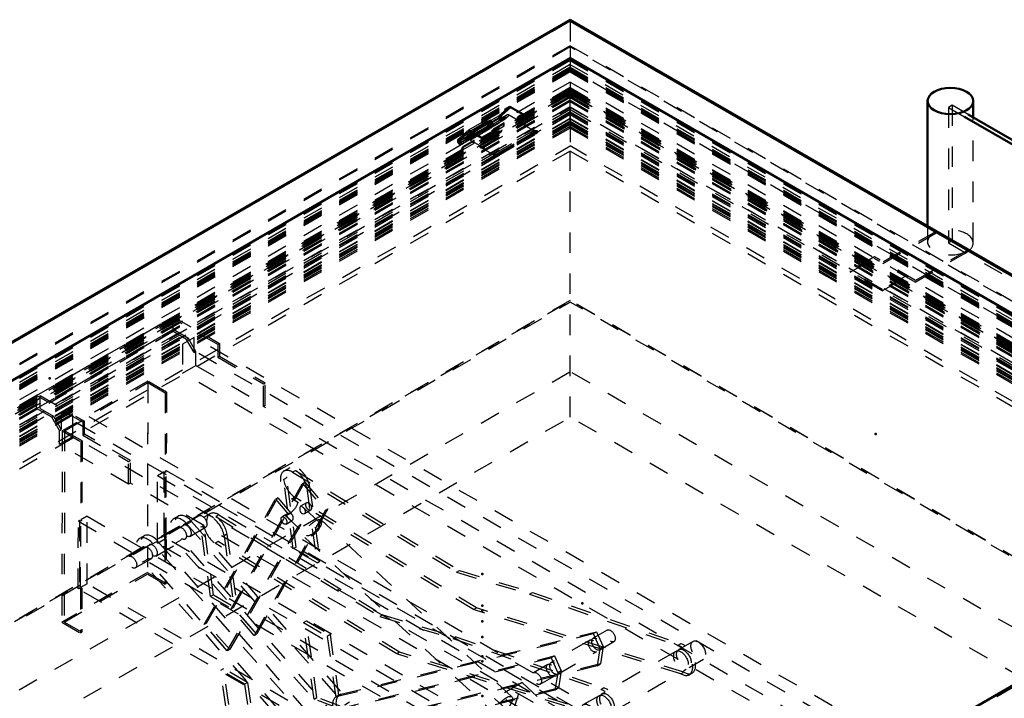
# Model space of a CAD drawing. Header units: millimetres. Extents: x 0 to 428, y 0 to 298.
# Tile 32 of 34: x 322 to 370, y 162 to 195. Entities that reach past the tile are written whole.
import ezdxf

# ---------------------------------------------------------------- set-up
doc = ezdxf.new("R2010")
doc.units = ezdxf.units.MM
doc.linetypes.add('Dashed', pattern=[2, 1, -1])
for name, color, linetype, lineweight in [('am_0', 7, 'Continuous', 50), ('am_12', 3, 'Continuous', 25), ('am_3', 6, 'Dashed', 25), ('am_6', 2, 'Continuous', 35), ('am_9', 7, 'Continuous', 50)]:
    doc.layers.add(name, color=color, linetype=linetype, lineweight=lineweight)

# ---------------------------------------------------------------- blocks, each defined once
blk = doc.blocks.new('93_FGS30015018025C110U_0_in_150180C2125Y1N4N_300Cl0__1203')
at = {"layer": 'am_3'}
for p, q in [((328.316, 177.585), (324.145, 175.177)), ((324.259, 175.177), (328.316, 177.519)), ((328.316, 177.585), (328.299, 168.259)), ((328.316, 177.519), (328.299, 168.192)), ((329.227, 177.058), (328.316, 177.585)), ((328.316, 177.519), (329.17, 177.025)), ((329.17, 177.025), (329.162, 173.136)), ((329.17, 177.025), (329.227, 177.058)), ((329.227, 177.058), (329.22, 173.169)), ((324.145, 175.177), (324.127, 165.85)), ((324.145, 175.177), (325.055, 174.649)), ((324.259, 175.177), (324.241, 165.85)), ((325.113, 174.682), (324.259, 175.177)), ((325.055, 174.649), (325.048, 170.76)), ((325.055, 174.649), (325.113, 174.682)), ((325.113, 174.682), (325.105, 170.793)), ((335.241, 173.372), (334.955, 173.207)), ((328.785, 169.691), (328.791, 172.987)), ((328.791, 172.987), (329.105, 173.169)), ((328.791, 172.987), (361.08, 154.266)), ((329.105, 173.169), (329.099, 169.873)), ((329.162, 173.136), (329.105, 173.169)), ((329.156, 169.906), (329.162, 173.202)), ((329.162, 173.202), (329.22, 173.235)), ((329.162, 173.202), (329.22, 173.169)), ((329.22, 173.169), (329.162, 173.136)), ((329.213, 169.939), (329.22, 173.235)), ((329.22, 173.235), (361.508, 154.513)), ((334.939, 172.801), (335.082, 172.884)), ((335.552, 169.497), (335.082, 172.884)), ((335.375, 173.157), (335.518, 173.24)), ((335.375, 173.157), (343.372, 168.282)), ((335.518, 173.24), (343.515, 168.365)), ((332.383, 166.497), (335.855, 172.596)), ((332.497, 166.563), (335.969, 172.662)), ((335.409, 169.415), (334.939, 172.801)), ((335.855, 172.596), (335.969, 172.662)), ((335.855, 172.596), (336.982, 171.301)), ((335.969, 172.662), (337.096, 171.367)), ((336.065, 172.378), (336.208, 172.46)), ((336.065, 172.378), (336.569, 168.742)), ((336.208, 172.46), (336.712, 168.824)), ((331.183, 165.804), (334.655, 171.903)), ((334.655, 171.903), (334.541, 171.837)), ((334.655, 171.903), (335.782, 170.609)), ((335.343, 171.857), (335.486, 171.939)), ((344.197, 166.459), (335.343, 171.857)), ((344.34, 166.542), (335.486, 171.939)), ((331.069, 165.738), (334.541, 171.837)), ((334.541, 171.837), (335.667, 170.543)), ((336.668, 170.723), (335.587, 171.725)), ((336.057, 171.667), (335.764, 171.498)), ((325.362, 171.008), (325.048, 170.827)), ((325.356, 167.712), (325.362, 171.008)), ((325.362, 171.008), (357.651, 152.287)), ((329.801, 171.007), (329.572, 170.875)), ((330.815, 171.032), (330.043, 170.587)), ((331.355, 171.129), (331.07, 170.964)), ((331.775, 171.079), (331.633, 170.997)), ((331.633, 170.997), (339.629, 166.121)), ((331.775, 171.079), (339.772, 166.204)), ((336.982, 171.301), (333.51, 165.203)), ((337.096, 171.367), (333.624, 165.269)), ((335.151, 171.144), (334.857, 170.974)), ((334.983, 171.073), (336.064, 170.071)), ((335.966, 171.148), (336.259, 171.317)), ((336.982, 171.301), (337.096, 171.367)), ((324.928, 167.465), (324.934, 170.761)), ((324.991, 170.794), (324.934, 170.761)), ((324.934, 170.761), (357.223, 152.039)), ((324.991, 170.794), (324.985, 167.498)), ((325.048, 170.76), (324.991, 170.794)), ((325.042, 167.531), (325.048, 170.827)), ((325.048, 170.827), (325.105, 170.793)), ((325.105, 170.793), (325.048, 170.76)), ((329.815, 170.455), (328.386, 169.63)), ((330.228, 170.622), (330.457, 170.754)), ((330.228, 170.622), (337.924, 161.822)), ((330.367, 170.027), (331.138, 170.472)), ((330.457, 170.754), (338.153, 161.954)), ((331.054, 170.558), (330.911, 170.476)), ((331.38, 167.089), (330.911, 170.476)), ((331.523, 167.171), (331.054, 170.558)), ((332.196, 164.444), (335.667, 170.543)), ((335.782, 170.609), (332.31, 164.51)), ((335.059, 170.624), (335.353, 170.794)), ((335.782, 170.609), (335.667, 170.543)), ((346.07, 162.202), (336.764, 170.827)), ((328.144, 170.05), (327.915, 169.918)), ((329.156, 169.906), (329.213, 169.939)), ((361.502, 151.218), (329.213, 169.939)), ((332.179, 170.135), (332.037, 170.052)), ((332.037, 170.052), (332.541, 166.416)), ((332.179, 170.135), (332.684, 166.498)), ((335.968, 169.968), (345.273, 161.343)), ((328.158, 169.498), (327.386, 169.053)), ((328.799, 169.798), (328.571, 169.666)), ((336.267, 160.865), (328.571, 169.666)), ((328.709, 169.07), (330.138, 169.895)), ((328.785, 169.691), (329.099, 169.873)), ((361.074, 150.97), (328.785, 169.691)), ((328.799, 169.798), (336.496, 160.997)), ((329.099, 169.873), (329.156, 169.84)), ((329.156, 169.84), (329.152, 167.698)), ((329.213, 169.873), (329.156, 169.906)), ((329.156, 169.84), (329.213, 169.873)), ((329.213, 169.873), (329.209, 167.731)), ((329.725, 169.728), (329.953, 169.86)), ((337.421, 160.927), (329.725, 169.728)), ((337.65, 161.059), (329.953, 169.86)), ((331.743, 169.778), (331.601, 169.696)), ((340.454, 164.298), (331.601, 169.696)), ((340.597, 164.381), (331.743, 169.778)), ((335.552, 169.497), (335.409, 169.415)), ((336.712, 168.824), (335.552, 169.497)), ((336.569, 168.742), (335.409, 169.415)), ((327.709, 168.493), (328.481, 168.938)), ((328.296, 168.903), (328.068, 168.771)), ((335.764, 159.97), (328.068, 168.771)), ((332.196, 164.444), (328.296, 168.903)), ((336.569, 168.742), (336.712, 168.824)), ((328.299, 168.259), (324.127, 165.85)), ((324.241, 165.85), (328.299, 168.192)), ((329.209, 167.731), (328.299, 168.259)), ((328.299, 168.192), (329.152, 167.698)), ((343.372, 168.282), (343.515, 168.365)), ((343.372, 168.282), (346.93, 167.207)), ((343.515, 168.365), (347.073, 167.289)), ((325.356, 167.712), (325.042, 167.531)), ((357.645, 148.991), (325.356, 167.712)), ((329.152, 167.698), (329.209, 167.731)), ((324.985, 167.498), (324.928, 167.465)), ((357.216, 148.743), (324.928, 167.465)), ((324.985, 167.498), (325.042, 167.465)), ((325.042, 167.465), (325.038, 165.322)), ((325.099, 167.498), (325.042, 167.531)), ((325.042, 167.465), (325.099, 167.498)), ((325.099, 167.498), (325.095, 165.355)), ((331.523, 167.171), (331.38, 167.089)), ((331.38, 167.089), (332.541, 166.416)), ((331.523, 167.171), (332.684, 166.498)), ((346.93, 167.207), (347.073, 167.289)), ((346.93, 167.207), (354.141, 164.714)), ((347.073, 167.289), (354.284, 164.797)), ((332.383, 166.497), (332.497, 166.563)), ((333.51, 165.203), (332.383, 166.497)), ((333.624, 165.269), (332.497, 166.563)), ((332.541, 166.416), (332.684, 166.498)), ((339.772, 166.204), (339.629, 166.121)), ((339.629, 166.121), (343.187, 165.046)), ((339.772, 166.204), (343.33, 165.128)), ((344.197, 166.459), (344.34, 166.542)), ((354.306, 163.33), (344.197, 166.459)), ((354.449, 163.412), (344.34, 166.542)), ((324.127, 165.85), (325.038, 165.322)), ((325.095, 165.355), (324.241, 165.85)), ((331.183, 165.804), (331.069, 165.738)), ((335.992, 160.102), (331.069, 165.738)), ((332.31, 164.51), (331.183, 165.804)), ((335.907, 165.827), (336.049, 165.909)), ((335.907, 165.827), (337.067, 165.154)), ((336.424, 162.095), (335.907, 165.827)), ((336.567, 162.178), (336.049, 165.909)), ((336.049, 165.909), (337.21, 165.236)), ((325.038, 165.322), (325.095, 165.355)), ((333.51, 165.203), (333.624, 165.269)), ((337.21, 165.236), (337.067, 165.154)), ((337.067, 165.154), (337.55, 161.672)), ((337.21, 165.236), (337.693, 161.754)), ((337.57, 162.235), (350.027, 165.285)), ((337.734, 162.33), (350.191, 165.38)), ((350.027, 165.285), (350.191, 165.38)), ((350.027, 165.285), (350.356, 164.561)), ((350.722, 165.458), (350.029, 165.058)), ((350.191, 165.38), (350.52, 164.656)), ((343.33, 165.128), (343.187, 165.046)), ((343.187, 165.046), (350.398, 162.553)), ((343.33, 165.128), (350.541, 162.636)), ((349.865, 164.963), (347.979, 163.875)), ((350.352, 164.498), (351.045, 164.898)), ((350.356, 164.561), (350.52, 164.656)), ((350.52, 164.656), (350.385, 163.807)), ((354.141, 164.714), (354.284, 164.797)), ((354.903, 164.91), (354.203, 164.506)), ((332.31, 164.51), (332.196, 164.444)), ((335.684, 161.147), (348.141, 164.196)), ((340.597, 164.381), (340.454, 164.298)), ((350.563, 161.169), (340.454, 164.298)), ((350.706, 161.252), (340.597, 164.381)), ((348.141, 164.196), (347.977, 164.102)), ((348.141, 164.196), (348.47, 163.473)), ((348.302, 163.315), (350.188, 164.403)), ((350.356, 164.561), (350.221, 163.712)), ((354.06, 164.423), (350.46, 162.345)), ((335.52, 161.052), (347.977, 164.102)), ((350.221, 163.712), (338.233, 160.777)), ((350.385, 163.807), (338.397, 160.872)), ((347.815, 163.78), (347.122, 163.38)), ((347.977, 164.102), (348.306, 163.378)), ((350.221, 163.712), (350.385, 163.807)), ((354.708, 163.631), (355.408, 164.035)), ((331.878, 163.501), (332.021, 163.583)), ((333.038, 162.828), (331.878, 163.501)), ((332.395, 159.77), (331.878, 163.501)), ((332.538, 159.852), (332.021, 163.583)), ((333.181, 162.911), (332.021, 163.583)), ((347.445, 162.82), (348.138, 163.22)), ((348.306, 163.378), (348.171, 162.529)), ((348.47, 163.473), (348.306, 163.378)), ((348.47, 163.473), (348.335, 162.624)), ((350.965, 161.47), (354.565, 163.548)), ((354.306, 163.33), (354.449, 163.412)), ((354.717, 163.286), (354.859, 163.368)), ((333.181, 162.911), (333.038, 162.828)), ((333.038, 162.828), (333.521, 159.346)), ((333.181, 162.911), (333.664, 159.428)), ((346.571, 162.897), (345.228, 162.122)), ((346.115, 161.423), (346.571, 162.897)), ((346.571, 162.897), (350.9, 158.885)), ((348.171, 162.529), (336.182, 159.594)), ((348.335, 162.624), (336.347, 159.689)), ((337.661, 162.301), (337.497, 162.206)), ((337.57, 162.235), (337.734, 162.33)), ((348.335, 162.624), (348.171, 162.529)), ((350.317, 162.262), (349.56, 161.825)), ((350.541, 162.636), (350.398, 162.553)), ((336.424, 162.095), (336.567, 162.178)), ((337.55, 161.672), (336.424, 162.095)), ((337.693, 161.754), (336.567, 162.178)), ((337.924, 161.822), (338.153, 161.954)), ((344.773, 160.648), (345.228, 162.122)), ((345.228, 162.122), (349.557, 158.11)), ((337.55, 161.672), (337.693, 161.754)), ((346.115, 161.423), (344.773, 160.648)), ((350.444, 157.411), (346.115, 161.423)), ((350.065, 160.951), (350.822, 161.388)), ((335.611, 161.118), (335.447, 161.023)), ((335.684, 161.147), (335.52, 161.052)), ((336.496, 160.997), (336.267, 160.865)), ((337.421, 160.927), (337.65, 161.059)), ((338.233, 160.777), (338.397, 160.872)), ((351.817, 161.211), (349.989, 160.155)), ((350.551, 157.11), (351.817, 161.211)), ((350.706, 161.252), (350.563, 161.169)), ((350.974, 161.125), (351.117, 161.208)), ((351.817, 161.211), (353.814, 159.36)), ((338.077, 160.675), (338.305, 160.806)), ((349.102, 156.636), (344.773, 160.648)), ((335.992, 160.102), (335.764, 159.97)), ((348.722, 156.055), (349.989, 160.155)), ((349.989, 160.155), (351.985, 158.305)), ((332.538, 159.852), (332.395, 159.77)), ((333.521, 159.346), (332.395, 159.77)), ((333.664, 159.428), (332.538, 159.852)), ((333.664, 159.428), (333.521, 159.346)), ((336.347, 159.689), (336.182, 159.594)), ((336.419, 159.718), (336.648, 159.85)), ((353.814, 159.36), (351.985, 158.305)), ((353.814, 159.36), (352.547, 155.26)), ((350.9, 158.885), (349.557, 158.11)), ((350.9, 158.885), (350.444, 157.411)), ((349.557, 158.11), (349.102, 156.636)), ((351.985, 158.305), (350.719, 154.204)), ((350.551, 157.11), (348.722, 156.055)), ((349.102, 156.636), (350.444, 157.411)), ((352.547, 155.26), (350.551, 157.11)), ((363.505, 153.191), (363.512, 157.146)), ((363.598, 157.195), (363.512, 157.146)), ((363.512, 157.146), (364.341, 156.665)), ((363.59, 153.24), (363.598, 157.195)), ((364.512, 156.665), (363.598, 157.195)), ((364.341, 156.665), (360.226, 154.29)), ((360.226, 154.191), (364.512, 156.665)), ((364.341, 156.665), (364.327, 149.579)), ((364.512, 156.665), (364.499, 149.579)), ((350.719, 154.204), (348.722, 156.055)), ((352.547, 155.26), (350.719, 154.204)), ((359.305, 150.766), (359.312, 154.721)), ((359.398, 154.771), (359.312, 154.721)), ((359.312, 154.721), (360.226, 154.191)), ((359.398, 154.771), (359.39, 150.816)), ((360.226, 154.29), (359.398, 154.771)), ((360.226, 154.29), (360.213, 147.204)), ((360.226, 154.191), (360.213, 147.105)), ((361.08, 154.266), (361.074, 150.97)), ((361.08, 154.266), (361.508, 154.513)), ((361.423, 154.398), (361.417, 151.267)), ((361.508, 154.447), (361.423, 154.398)), ((361.423, 154.398), (363.505, 153.191)), ((361.508, 154.513), (361.508, 154.447)), ((361.508, 154.447), (363.59, 153.24)), ((363.59, 153.24), (363.505, 153.191)), ((357.651, 152.287), (357.223, 152.039)), ((357.651, 152.287), (357.645, 148.991)), ((357.223, 152.039), (357.222, 151.973)), ((357.308, 152.023), (357.222, 151.973)), ((357.222, 151.973), (359.305, 150.766)), ((357.308, 152.023), (357.302, 148.892)), ((359.39, 150.816), (357.308, 152.023)), ((361.074, 150.97), (361.502, 151.218)), ((361.502, 151.316), (361.417, 151.267)), ((361.417, 151.267), (364.327, 149.579)), ((361.502, 151.316), (361.502, 151.218)), ((364.499, 149.579), (361.502, 151.316)), ((359.39, 150.816), (359.305, 150.766)), ((364.327, 149.579), (360.213, 147.204)), ((360.213, 147.105), (364.499, 149.579)), ((357.645, 148.991), (357.216, 148.743)), ((357.217, 148.842), (357.216, 148.743)), ((357.302, 148.892), (357.217, 148.842)), ((357.217, 148.842), (360.213, 147.105)), ((360.213, 147.204), (357.302, 148.892))]:
    blk.add_line(p, q, dxfattribs=at)
for points in [[(335.764, 171.498), (335.764, 171.498), (335.742, 171.471), (335.73, 171.427), (335.725, 171.372), (335.731, 171.309), (335.75, 171.241), (335.787, 171.184), (335.832, 171.149), (335.841, 171.144)], [(335.966, 171.148), (335.992, 171.169), (336.012, 171.211), (336.01, 171.257), (335.991, 171.308), (335.954, 171.362), (335.907, 171.415), (335.862, 171.457), (335.825, 171.486), (335.793, 171.501), (335.764, 171.498)], [(335.275, 170.818), (335.235, 170.852), (335.193, 170.894), (335.153, 170.942), (335.12, 170.996), (335.104, 171.052), (335.11, 171.099), (335.136, 171.133), (335.151, 171.144)], [(335.151, 171.144), (335.177, 171.155), (335.23, 171.159), (335.289, 171.141), (335.335, 171.102), (335.366, 171.052), (335.385, 170.991), (335.392, 170.923), (335.386, 170.86), (335.373, 170.818), (335.354, 170.794), (335.353, 170.794)], [(335.841, 171.144), (335.898, 171.132), (335.951, 171.141), (335.966, 171.148)], [(335.353, 170.794), (335.328, 170.79), (335.293, 170.805), (335.275, 170.818)]]:
    blk.add_lwpolyline(points, dxfattribs=at)
for centre, start_param, end_param in [((335.359, 172.507), 2.328263, 5.469856), ((335.645, 172.672), 0.957831, 4.099423), ((335.502, 172.59), 0.957831, 2.328263), ((335.502, 172.59), 4.099423, 5.469856), ((329.976, 170.175), 1.900389, 5.041981), ((330.205, 170.307), 1.900389, 5.041981), ((331.474, 170.264), 0.957831, 4.099423), ((331.759, 170.429), 2.328263, 5.469856), ((331.617, 170.346), 0.957831, 2.328263), ((331.617, 170.346), 4.099423, 5.469856), ((328.319, 169.218), 1.900389, 5.041981), ((328.548, 169.35), 1.900389, 5.041981), ((354.313, 163.986), 5.485927, 8.943737), ((354.455, 164.068), 5.485927, 8.943737), ((338.065, 161.601), 2.974965, 6.116557), ((350.57, 161.825), 5.485927, 8.943737), ((350.712, 161.908), 5.485927, 8.943737), ((337.901, 161.506), 2.974965, 5.041981), ((337.673, 161.374), 5.041981, 8.183574), ((337.901, 161.506), 6.116557, 8.183574), ((335.851, 160.323), 2.974965, 6.116557), ((336.015, 160.418), 2.974965, 5.041981), ((336.244, 160.55), 5.041981, 8.183574), ((336.015, 160.418), 6.116557, 8.183574)]:
    blk.add_ellipse(centre, major_axis=(0.404, -0.7), ratio=0.577382, start_param=start_param, end_param=end_param, dxfattribs=at)
for centre, major_axis, ratio in [((335.285, 171.399), (0.302, 0.326), 0.385376), ((336.158, 171.492), (-0.101, 0.175), 0.577382), ((330.976, 170.752), (-0.162, 0.28), 0.577382), ((334.958, 170.799), (-0.101, 0.175), 0.577382), ((336.366, 170.397), (0.398, 0.43), 0.385376), ((329.976, 170.175), (-0.162, 0.28), 0.577382), ((330.205, 170.307), (-0.162, 0.28), 0.577382), ((336.366, 170.397), (0.302, 0.326), 0.385376), ((328.319, 169.218), (-0.162, 0.28), 0.577382), ((328.548, 169.35), (-0.162, 0.28), 0.577382), ((327.548, 168.773), (-0.162, 0.28), 0.577382), ((350.884, 165.178), (-0.162, 0.28), 0.577382), ((350.027, 164.683), (0.162, -0.28), 0.577382), ((350.191, 164.778), (0.162, -0.28), 0.577382), ((355.155, 164.472), (-0.253, 0.437), 0.577382), ((354.313, 163.986), (-0.253, 0.437), 0.577382), ((354.455, 164.068), (-0.253, 0.437), 0.577382), ((347.977, 163.5), (0.162, -0.28), 0.577382), ((348.141, 163.595), (0.162, -0.28), 0.577382), ((347.284, 163.1), (-0.162, 0.28), 0.577382), ((345.672, 161.773), (0.398, 0.43), 0.385376), ((350.57, 161.825), (-0.253, 0.437), 0.577382), ((350.712, 161.908), (-0.253, 0.437), 0.577382), ((349.812, 161.388), (-0.253, 0.437), 0.577382)]:
    blk.add_ellipse(centre, major_axis=major_axis, ratio=ratio, dxfattribs=at)
at = {"layer": 'am_6'}
for tag, p, flags in [('NB', (369.512, 177.585), 8), ('NN', (369.512, 177.085), 8), ('NT', (369.512, 176.585), 8), ('NBSYN', (369.512, 176.085), 8), ('LINA', (369.512, 175.585), 8), ('CATALOG', (369.512, 175.085), 8), ('IDNR', (369.512, 174.585), 8), ('PN', (369.512, 174.085), 8), ('LODLEVEL', (369.512, 173.585), 8), ('L', (369.512, 173.085), 8), ('W', (369.512, 172.585), 8), ('DP', (369.512, 172.085), 8), ('OP', (369.512, 171.585), 8), ('OC', (369.512, 171.085), 8), ('BA', (369.512, 170.585), 8), ('ExcludeFromBOM', (369.512, 169.585), 8), ('PSOL_0', (369.512, 169.085), 9), ('PSOL_1', (369.512, 168.585), 9), ('PSOL_2', (369.512, 168.085), 9), ('PSOL_3', (369.512, 167.585), 9)]:
    blk.add_attdef(tag, p, '', height=0.5, dxfattribs=dict(at, flags=flags))
blk = doc.blocks.new('94_FGS300150180135U_0_in_150180C2125Y1N4N_300Cl0__1203')
at = {"layer": 'am_0'}
for p, q in [((366.336, 191.248), (366.336, 185.151)), ((368.559, 190.448), (368.559, 191.248))]:
    blk.add_line(p, q, dxfattribs=at)
blk.add_ellipse((367.447, 191.248), major_axis=(1.111, 0), ratio=0.577288, dxfattribs=at)
at = {"layer": 'am_3'}
for p, q in [((368.559, 184.32), (368.559, 190.448)), ((364.153, 183.325), (366.753, 184.826)), ((366.753, 184.892), (364.176, 183.404)), ((366.336, 185.151), (366.336, 184.385)), ((366.753, 184.826), (366.753, 184.892)), ((366.758, 184.889), (366.753, 184.892)), ((366.758, 184.823), (366.753, 184.826)), ((366.758, 184.889), (366.758, 184.823)), ((365.724, 182.417), (368.324, 183.919)), ((368.324, 183.985), (365.748, 182.497)), ((368.324, 183.985), (368.319, 183.988)), ((368.319, 183.922), (368.319, 183.988)), ((368.324, 183.919), (368.319, 183.922)), ((368.324, 183.919), (368.324, 183.985)), ((363.748, 183.652), (362.557, 182.965)), ((362.557, 182.899), (363.724, 183.572)), ((365.724, 182.417), (363.724, 183.572)), ((365.748, 182.497), (363.748, 183.652)), ((362.557, 182.965), (362.557, 182.899)), ((364.129, 182.057), (362.557, 182.965)), ((364.129, 181.991), (362.557, 182.899)), ((365.319, 182.745), (364.129, 182.057)), ((364.129, 181.991), (365.295, 182.665)), ((364.129, 182.057), (364.129, 181.991))]:
    blk.add_line(p, q, dxfattribs=at)
for centre, major_axis, start_param, end_param in [((367.447, 184.385), (-1.111, 0), 5.381525, 8.755642), ((367.447, 184.32), (1.111, 0), 6.283185, 8.523118), ((367.447, 184.32), (1.111, 0), 5.614049, 6.283185)]:
    blk.add_ellipse(centre, major_axis=major_axis, ratio=0.577288, start_param=start_param, end_param=end_param, dxfattribs=at)
at = {"layer": 'am_6'}
for tag, p, flags in [('NB', (373.559, 191.889), 8), ('NN', (373.559, 191.389), 8), ('NT', (373.559, 190.889), 8), ('NBSYN', (373.559, 190.389), 8), ('LINA', (373.559, 189.889), 8), ('CATALOG', (373.559, 189.389), 8), ('IDNR', (373.559, 188.889), 8), ('PN', (373.559, 188.389), 8), ('LODLEVEL', (373.559, 187.889), 8), ('L', (373.559, 187.389), 8), ('W', (373.559, 186.889), 8), ('PPATH', (373.559, 186.389), 8), ('ExcludeFromBOM', (373.559, 185.389), 8), ('PSOL_0', (373.559, 184.889), 9), ('PSOL_1', (373.559, 184.389), 9), ('PSOL_2', (373.559, 183.889), 9)]:
    blk.add_attdef(tag, p, '', height=0.5, dxfattribs=dict(at, flags=flags))
blk = doc.blocks.new('99_Flat_Glass_Skylight_300150180_13_0_in_150180C2125Y1N4N_300Cl0__1203')
at = {"layer": 'am_0'}
for p, q in [((395.047, 175.156), (368.319, 190.586)), ((368.137, 190.481), (394.919, 175.02))]:
    blk.add_line(p, q, dxfattribs=at)
at = {"layer": 'am_3'}
for p, q in [((367.539, 191.037), (367.356, 190.932)), ((367.356, 190.932), (367.356, 184.333)), ((367.356, 190.932), (368.137, 190.481)), ((367.539, 191.037), (367.539, 184.438)), ((368.319, 190.586), (367.539, 191.037)), ((367.539, 184.438), (367.356, 184.333)), ((396.136, 167.929), (367.539, 184.438)), ((367.356, 184.333), (389.597, 171.493))]:
    blk.add_line(p, q, dxfattribs=at)
at = {"layer": 'am_6'}
for tag, p, flags in [('NB', (401.136, 191.037), 8), ('NN', (401.136, 190.537), 8), ('NT', (401.136, 190.037), 8), ('NBSYN', (401.136, 189.537), 8), ('LINA', (401.136, 189.037), 8), ('CATALOG', (401.136, 188.537), 8), ('IDNR', (401.136, 188.037), 8), ('PN', (401.136, 187.537), 8), ('LODLEVEL', (401.136, 187.037), 8), ('L', (401.136, 186.537), 8), ('W', (401.136, 186.037), 8), ('PPATH', (401.136, 185.537), 8), ('ExcludeFromBOM', (401.136, 184.537), 8), ('PSOL_0', (401.136, 184.037), 9), ('PSOL_1', (401.136, 183.537), 9), ('PSOL_2', (401.136, 183.037), 9)]:
    blk.add_attdef(tag, p, '', height=0.5, dxfattribs=dict(at, flags=flags))
blk = doc.blocks.new('100_FGS3001501802511U_0_in_150180C2125Y1N4N_300Cl0__1203')
at = {"layer": 'am_3'}
for p, q in [((322.896, 176.891), (329.554, 180.734)), ((329.554, 180.635), (323.068, 176.891)), ((329.554, 180.008), (329.554, 180.734)), ((329.554, 180.734), (331.811, 179.431)), ((331.725, 179.382), (329.554, 180.635)), ((322.896, 176.264), (329.554, 180.107)), ((330.297, 179.678), (329.554, 180.107)), ((329.554, 180.008), (323.068, 176.264)), ((330.211, 179.629), (329.554, 180.008)), ((330.582, 179.728), (330.011, 179.398)), ((330.211, 179.629), (330.297, 179.678)), ((330.582, 178.986), (330.211, 179.629)), ((330.668, 179.035), (330.297, 179.678)), ((330.582, 178.986), (330.582, 179.728)), ((365.154, 159.77), (330.582, 179.728)), ((330.011, 179.398), (330.011, 177.979)), ((364.583, 159.44), (330.011, 179.398)), ((331.811, 179.431), (331.725, 179.382)), ((331.725, 179.382), (331.725, 178.755)), ((331.811, 179.431), (331.811, 178.804)), ((330.582, 178.986), (330.668, 179.035)), ((330.668, 178.359), (330.668, 179.035)), ((331.725, 178.755), (331.811, 178.804)), ((331.725, 178.755), (333.954, 177.468)), ((331.811, 178.804), (334.039, 177.518)), ((330.011, 177.979), (330.668, 178.359)), ((330.668, 178.359), (334.039, 176.412)), ((364.583, 158.021), (330.011, 177.979)), ((333.954, 177.468), (334.039, 177.518)), ((333.954, 176.363), (333.954, 177.468)), ((334.039, 176.412), (334.039, 177.518)), ((325.154, 175.588), (322.896, 176.891)), ((322.896, 176.264), (322.896, 176.891)), ((323.068, 176.264), (323.068, 176.891)), ((323.068, 176.891), (325.239, 175.637)), ((323.639, 175.835), (322.896, 176.264)), ((323.068, 176.264), (323.725, 175.885)), ((324.668, 176.314), (324.096, 175.984)), ((324.668, 174.895), (324.668, 176.314)), ((359.24, 156.356), (324.668, 176.314)), ((334.039, 176.412), (333.954, 176.363)), ((361.783, 160.298), (333.954, 176.363)), ((323.639, 175.835), (323.725, 175.885)), ((324.011, 175.192), (323.639, 175.835)), ((323.725, 175.885), (324.096, 175.241)), ((324.096, 175.984), (324.096, 175.241)), ((358.668, 156.026), (324.096, 175.984)), ((324.011, 175.192), (324.096, 175.241)), ((325.154, 175.588), (325.239, 175.637)), ((325.154, 175.588), (325.154, 174.961)), ((325.239, 175.01), (325.239, 175.637)), ((324.011, 174.515), (324.011, 175.192)), ((324.011, 174.515), (324.668, 174.895)), ((359.24, 154.937), (324.668, 174.895)), ((325.154, 174.961), (325.239, 175.01)), ((325.154, 174.961), (327.382, 173.674)), ((327.468, 173.724), (325.239, 175.01)), ((327.382, 172.569), (324.011, 174.515)), ((327.382, 173.674), (327.468, 173.724)), ((327.382, 172.569), (327.382, 173.674)), ((327.468, 172.619), (327.468, 173.724)), ((327.468, 172.619), (327.382, 172.569)), ((355.297, 156.553), (327.468, 172.619)), ((361.783, 161.403), (361.868, 161.452)), ((361.783, 160.298), (361.783, 161.403)), ((364.011, 160.116), (361.783, 161.403)), ((361.868, 160.347), (361.868, 161.452)), ((364.097, 160.166), (361.868, 161.452)), ((361.783, 160.298), (361.868, 160.347)), ((361.868, 160.347), (365.24, 158.401)), ((364.011, 160.743), (364.097, 160.793)), ((364.011, 160.743), (364.011, 160.116)), ((366.183, 159.49), (364.011, 160.743)), ((364.097, 160.793), (364.097, 160.166)), ((364.097, 160.793), (366.354, 159.49)), ((364.011, 160.116), (364.097, 160.166)), ((359.697, 155.745), (366.183, 159.49)), ((366.354, 159.49), (359.697, 155.647)), ((365.154, 159.77), (364.583, 159.44)), ((364.583, 159.44), (364.583, 158.021)), ((365.154, 159.028), (365.154, 159.77)), ((366.183, 158.863), (366.183, 159.49)), ((366.354, 158.863), (366.354, 159.49)), ((365.154, 159.028), (365.611, 159.292)), ((365.24, 158.401), (365.24, 159.077)), ((365.526, 159.242), (366.183, 158.863)), ((365.611, 159.292), (366.354, 158.863)), ((366.183, 158.863), (359.697, 155.119)), ((359.697, 155.02), (366.354, 158.863)), ((364.583, 158.021), (365.24, 158.401)), ((355.297, 157.659), (355.211, 157.609)), ((357.44, 156.323), (355.211, 157.609)), ((355.211, 156.504), (355.211, 157.609)), ((355.297, 156.553), (355.297, 157.659)), ((357.525, 156.372), (355.297, 157.659)), ((357.525, 156.999), (357.44, 156.95)), ((357.525, 156.999), (357.525, 156.372)), ((357.525, 156.999), (359.697, 155.745)), ((355.297, 156.553), (355.211, 156.504)), ((355.211, 156.504), (358.583, 154.558)), ((359.697, 155.647), (357.44, 156.95)), ((357.44, 156.95), (357.44, 156.323)), ((357.525, 156.372), (357.44, 156.323)), ((359.24, 156.356), (358.668, 156.026)), ((358.668, 156.026), (358.668, 155.283)), ((359.24, 154.937), (359.24, 156.356)), ((359.697, 155.02), (359.697, 155.745)), ((359.04, 155.498), (358.583, 155.234)), ((358.583, 154.558), (358.583, 155.234)), ((358.954, 155.448), (359.697, 155.02)), ((359.04, 155.498), (359.697, 155.119)), ((359.24, 154.937), (358.583, 154.558))]:
    blk.add_line(p, q, dxfattribs=at)
at = {"layer": 'am_6'}
for tag, p, flags in [('NB', (371.354, 180.734), 8), ('NN', (371.354, 180.234), 8), ('NT', (371.354, 179.734), 8), ('NBSYN', (371.354, 179.234), 8), ('LINA', (371.354, 178.734), 8), ('CATALOG', (371.354, 178.234), 8), ('IDNR', (371.354, 177.734), 8), ('PN', (371.354, 177.234), 8), ('LODLEVEL', (371.354, 176.734), 8), ('L', (371.354, 176.234), 8), ('W', (371.354, 175.734), 8), ('DP', (371.354, 175.234), 8), ('OP', (371.354, 174.734), 8), ('PPATH', (371.354, 174.234), 8), ('ExcludeFromBOM', (371.354, 173.234), 8), ('PSOL_0', (371.354, 172.734), 9), ('PSOL_1', (371.354, 172.234), 9), ('PSOL_2', (371.354, 171.734), 9)]:
    blk.add_attdef(tag, p, '', height=0.5, dxfattribs=dict(at, flags=flags))
blk = doc.blocks.new('101_Flat_Glass_Skylight_300150180_6_0_in_150180C2125Y1N4N_300Cl0__1203')
at = {"layer": 'am_3'}
for p, q in [((348.911, 191.444), (301.258, 163.935)), ((348.911, 191.488), (301.525, 164.132)), ((348.911, 191.29), (301.525, 163.935)), ((348.911, 191.237), (301.96, 164.132)), ((348.911, 191.488), (387.726, 169.081)), ((348.911, 191.444), (387.992, 168.883)), ((348.911, 191.29), (387.726, 168.883)), ((348.911, 191.237), (387.29, 169.081)), ((348.911, 190.833), (301.282, 163.337)), ((348.911, 190.664), (301.574, 163.337)), ((301.598, 163.35), (348.911, 190.663)), ((348.911, 190.956), (301.783, 163.75)), ((348.911, 190.956), (387.468, 168.698)), ((348.911, 190.839), (349.063, 190.751)), ((348.911, 190.664), (387.677, 168.285)), ((348.911, 190.663), (387.652, 168.299)), ((349.057, 190.748), (349.063, 190.751)), ((349.057, 190.748), (387.823, 168.369))]:
    blk.add_line(p, q, dxfattribs=at)
at = {"layer": 'am_6'}
for tag, p, flags in [('NB', (393.203, 191.488), 8), ('NN', (393.203, 190.988), 8), ('NT', (393.203, 190.488), 8), ('NBSYN', (393.203, 189.988), 8), ('LINA', (393.203, 189.488), 8), ('CATALOG', (393.203, 188.988), 8), ('IDNR', (393.203, 188.488), 8), ('PN', (393.203, 187.988), 8), ('LODLEVEL', (393.203, 187.488), 8), ('L', (393.203, 186.988), 8), ('W', (393.203, 186.488), 8), ('PPATH', (393.203, 185.988), 8), ('ExcludeFromBOM', (393.203, 184.988), 8), ('PSOL_0', (393.203, 184.488), 9), ('PSOL_1', (393.203, 183.988), 9), ('PSOL_2', (393.203, 183.488), 9)]:
    blk.add_attdef(tag, p, '', height=0.5, dxfattribs=dict(at, flags=flags))
blk = doc.blocks.new('102_Flat_Glass_Skylight_300150180_12_0_in_150180C2125Y1N4N_300Cl0__1203')
at = {"layer": 'am_3'}
for p, q in [((348.911, 190.672), (302.63, 163.954)), ((348.911, 190.672), (386.621, 168.903)), ((348.911, 190.373), (302.63, 163.655)), ((348.911, 190.401), (303.1, 163.954)), ((348.911, 190.102), (303.1, 163.655)), ((348.911, 190.401), (386.151, 168.903)), ((348.911, 190.373), (386.621, 168.603)), ((348.911, 190.102), (386.151, 168.603))]:
    blk.add_line(p, q, dxfattribs=at)
at = {"layer": 'am_6'}
for tag, p, flags in [('NB', (391.621, 190.672), 8), ('NN', (391.621, 190.172), 8), ('NT', (391.621, 189.672), 8), ('NBSYN', (391.621, 189.172), 8), ('LINA', (391.621, 188.672), 8), ('CATALOG', (391.621, 188.172), 8), ('IDNR', (391.621, 187.672), 8), ('PN', (391.621, 187.172), 8), ('LODLEVEL', (391.621, 186.672), 8), ('L', (391.621, 186.172), 8), ('W', (391.621, 185.672), 8), ('PPATH', (391.621, 185.172), 8), ('ExcludeFromBOM', (391.621, 184.172), 8), ('PSOL_0', (391.621, 183.672), 9), ('PSOL_1', (391.621, 183.172), 9), ('PSOL_2', (391.621, 182.672), 9)]:
    blk.add_attdef(tag, p, '', height=0.5, dxfattribs=dict(at, flags=flags))
blk = doc.blocks.new('103_Flat_Glass_Skylight_300150180_5_0_in_150180C2125Y1N4N_300Cl0__1203')
at = {"layer": 'am_3'}
for p, q in [((348.911, 190.721), (302.939, 164.182)), ((348.911, 190.721), (386.311, 169.13)), ((348.911, 190.258), (302.939, 163.719)), ((348.911, 190.391), (303.511, 164.182)), ((348.911, 190.391), (385.74, 169.13)), ((348.911, 189.928), (348.911, 190.375)), ((348.911, 190.258), (386.311, 168.667)), ((348.911, 189.928), (303.511, 163.719)), ((348.911, 189.928), (385.74, 168.667))]:
    blk.add_line(p, q, dxfattribs=at)
at = {"layer": 'am_6'}
for tag, p, flags in [('NB', (391.311, 190.721), 8), ('NN', (391.311, 190.221), 8), ('NT', (391.311, 189.721), 8), ('NBSYN', (391.311, 189.221), 8), ('LINA', (391.311, 188.721), 8), ('CATALOG', (391.311, 188.221), 8), ('IDNR', (391.311, 187.721), 8), ('PN', (391.311, 187.221), 8), ('LODLEVEL', (391.311, 186.721), 8), ('L', (391.311, 186.221), 8), ('W', (391.311, 185.721), 8), ('PPATH', (391.311, 185.221), 8), ('ExcludeFromBOM', (391.311, 184.221), 8), ('PSOL_0', (391.311, 183.721), 9), ('PSOL_1', (391.311, 183.221), 9), ('PSOL_2', (391.311, 182.721), 9)]:
    blk.add_attdef(tag, p, '', height=0.5, dxfattribs=dict(at, flags=flags))
blk = doc.blocks.new('104_FGS3001501802C4U_0_in_150180C2125Y1N4N_300Cl0__1203')
at = {"layer": 'am_3'}
for p, q in [((348.911, 193.88), (301.996, 166.797)), ((348.911, 193.88), (348.911, 193.328)), ((387.254, 171.745), (348.911, 193.88)), ((348.911, 193.217), (348.911, 192.8)), ((348.911, 192.8), (301.996, 165.716)), ((387.254, 170.664), (348.911, 192.8))]:
    blk.add_line(p, q, dxfattribs=at)
at = {"layer": 'am_6'}
for tag, p, flags in [('NB', (392.254, 193.88), 8), ('NN', (392.254, 193.38), 8), ('NT', (392.254, 192.88), 8), ('NBSYN', (392.254, 192.38), 8), ('LINA', (392.254, 191.88), 8), ('CATALOG', (392.254, 191.38), 8), ('IDNR', (392.254, 190.88), 8), ('PN', (392.254, 190.38), 8), ('LODLEVEL', (392.254, 189.88), 8), ('L', (392.254, 189.38), 8), ('W', (392.254, 188.88), 8), ('TG', (392.254, 188.38), 8), ('TG1', (392.254, 187.88), 8), ('OC', (392.254, 187.38), 8), ('PPATH', (392.254, 186.88), 8), ('ExcludeFromBOM', (392.254, 185.88), 8), ('PSOL_0', (392.254, 185.38), 9), ('PSOL_1', (392.254, 184.88), 9), ('PSOL_2', (392.254, 184.38), 9), ('PSOL_3', (392.254, 183.88), 9)]:
    blk.add_attdef(tag, p, '', height=0.5, dxfattribs=dict(at, flags=flags))
blk = doc.blocks.new('105_FGS30015018025C33U_0_in_150180C2125Y1N4N_300Cl0__1203')
at = {"layer": 'am_0'}
for p, q in [((348.911, 195.21), (299.737, 166.823)), ((389.514, 171.771), (348.911, 195.21)), ((348.911, 195.21), (348.911, 195.142)), ((348.911, 193.328), (303.082, 166.871)), ((348.911, 193.254), (348.911, 193.328)), ((348.911, 193.328), (386.169, 171.819)), ((386.169, 171.819), (340.34, 145.363))]:
    blk.add_line(p, q, dxfattribs=at)
at = {"layer": 'am_12'}
for q in [(299.939, 166.871), (389.312, 171.819)]:
    blk.add_line((348.911, 195.142), q, dxfattribs=at)
at = {"layer": 'am_3'}
for p, q in [((348.911, 195.142), (299.653, 166.706)), ((348.911, 195.142), (348.911, 193.88)), ((348.911, 195.142), (389.597, 171.654)), ((348.911, 193.943), (301.825, 166.76)), ((348.911, 193.943), (387.426, 171.709)), ((348.911, 193.028), (299.139, 164.296)), ((348.911, 193.278), (299.653, 164.842)), ((348.911, 193.217), (303.082, 166.76)), ((348.882, 192.997), (348.882, 193.045)), ((348.882, 193.045), (390.14, 169.227)), ((348.882, 193.045), (348.911, 193.014)), ((348.911, 193.028), (348.882, 192.997)), ((348.882, 192.997), (348.911, 193.014)), ((348.911, 193.278), (389.597, 169.79)), ((348.911, 193.217), (348.911, 193.254)), ((348.911, 193.217), (386.169, 171.709)), ((348.911, 192.833), (297.937, 163.407)), ((348.911, 192.718), (298.04, 163.351)), ((348.911, 192.764), (298.118, 163.442)), ((348.911, 192.699), (298.185, 163.415)), ((348.911, 192.667), (299.139, 163.935)), ((348.911, 192.898), (301.825, 165.716)), ((348.911, 192.898), (387.426, 170.664)), ((348.911, 192.833), (391.313, 168.355)), ((348.911, 192.667), (348.911, 192.8)), ((348.911, 192.764), (391.132, 168.39)), ((348.911, 192.718), (391.211, 168.299)), ((348.911, 192.699), (391.065, 168.364)), ((348.911, 192.667), (390.112, 168.883)), ((348.911, 191.735), (301.096, 164.132)), ((348.911, 191.909), (303.539, 165.716)), ((348.697, 191.546), (348.754, 191.579)), ((348.697, 191.48), (348.697, 191.546)), ((348.697, 191.546), (348.854, 191.455)), ((348.911, 191.603), (348.754, 191.513)), ((348.754, 191.579), (348.754, 191.513)), ((348.754, 191.579), (348.911, 191.488)), ((348.911, 190.375), (348.911, 191.909)), ((348.911, 191.909), (385.711, 170.664)), ((348.911, 191.735), (388.154, 169.081)), ((348.911, 191.603), (349.068, 191.513)), ((349.068, 191.579), (348.911, 191.488)), ((349.125, 191.546), (348.968, 191.455)), ((349.068, 191.579), (349.068, 191.513)), ((349.125, 191.546), (349.068, 191.579)), ((349.125, 191.48), (349.125, 191.546)), ((348.697, 191.48), (301.311, 164.124)), ((348.854, 191.455), (301.468, 164.099)), ((349.068, 191.513), (301.525, 164.066)), ((348.911, 191.29), (301.525, 163.935)), ((348.911, 191.272), (301.985, 164.182)), ((348.911, 191.222), (301.985, 164.132)), ((348.854, 191.389), (348.697, 191.48)), ((348.754, 191.513), (348.968, 191.389)), ((348.854, 191.455), (348.854, 191.389)), ((348.911, 191.29), (387.726, 168.883)), ((348.911, 191.272), (387.266, 169.13)), ((348.911, 191.222), (387.266, 169.081)), ((348.968, 191.389), (349.125, 191.48)), ((348.968, 191.455), (348.968, 191.389)), ((348.968, 191.455), (387.783, 169.048)), ((348.968, 191.389), (387.94, 168.891)), ((349.125, 191.48), (387.94, 169.072)), ((343.974, 189.844), (345.974, 190.998)), ((344.001, 189.762), (346.001, 190.916)), ((344.606, 189.478), (346.606, 190.633)), ((345.432, 190.525), (345.974, 190.998)), ((346.001, 190.916), (345.477, 190.458)), ((345.974, 190.998), (346.606, 190.633)), ((346.595, 190.573), (346.001, 190.916)), ((346.606, 190.633), (346.738, 190.496)), ((348.911, 190.375), (303.539, 164.182)), ((343.545, 189.342), (345.545, 190.496)), ((345.032, 190.311), (343.947, 189.684)), ((343.991, 189.616), (345.076, 190.243)), ((345.086, 190.228), (344, 189.601)), ((344.06, 189.509), (345.146, 190.136)), ((344.595, 189.419), (346.595, 190.573)), ((344.717, 189.292), (346.717, 190.447)), ((344.738, 189.341), (346.738, 190.496)), ((344.975, 190.261), (345.432, 190.525)), ((345.032, 190.311), (344.975, 190.261)), ((345.02, 190.194), (345.477, 190.458)), ((345.02, 190.194), (345.076, 190.243)), ((345.032, 190.311), (345.076, 190.243)), ((345.068, 190.182), (345.525, 190.446)), ((345.086, 190.228), (345.068, 190.182)), ((345.084, 190.091), (345.541, 190.355)), ((345.086, 190.228), (345.146, 190.136)), ((345.124, 190.021), (345.581, 190.285)), ((345.525, 190.446), (345.545, 190.496)), ((346.717, 190.447), (346.595, 190.573)), ((346.738, 190.496), (346.717, 190.447)), ((348.911, 190.375), (385.711, 169.13)), ((343.432, 189.37), (343.974, 189.844)), ((343.432, 189.37), (343.89, 189.634)), ((344.001, 189.762), (343.477, 189.303)), ((343.947, 189.684), (343.89, 189.634)), ((343.934, 189.567), (343.991, 189.616)), ((343.947, 189.684), (343.991, 189.616)), ((343.974, 189.844), (344.606, 189.478)), ((344.595, 189.419), (344.001, 189.762)), ((343.477, 189.303), (343.934, 189.567)), ((343.525, 189.291), (343.982, 189.555)), ((343.525, 189.291), (343.545, 189.342)), ((343.541, 189.201), (343.998, 189.464)), ((343.581, 189.131), (344.039, 189.394)), ((344, 189.601), (343.982, 189.555)), ((344, 189.601), (344.06, 189.509)), ((344.717, 189.292), (344.595, 189.419)), ((344.606, 189.478), (344.738, 189.341)), ((344.738, 189.341), (344.717, 189.292)), ((386.169, 171.709), (340.34, 145.252))]:
    blk.add_line(p, q, dxfattribs=at)
for centre, major_axis, start_param, end_param in [((345.054, 190.144), (-0.071, 0.122), 0.113556, 4.329926), ((345.054, 190.144), (-0.0303, 0.0525), 0.113556, 5.150024), ((345.511, 190.408), (0.071, -0.122), 3.255149, 8.291617), ((345.511, 190.408), (0.0303, -0.0525), 3.255149, 8.291617), ((343.968, 189.517), (-0.071, 0.122), 0.113556, 4.329926), ((343.511, 189.253), (0.071, -0.122), 3.255149, 8.291617), ((343.511, 189.253), (0.0303, -0.0525), 3.255149, 8.291617), ((343.968, 189.517), (-0.0303, 0.0525), 0.113556, 5.150024)]:
    blk.add_ellipse(centre, major_axis=major_axis, ratio=0.577382, start_param=start_param, end_param=end_param, dxfattribs=at)
at = {"layer": 'am_6'}
for tag, p, flags in [('NB', (396.326, 195.21), 8), ('NN', (396.326, 194.71), 8), ('NT', (396.326, 194.21), 8), ('NBSYN', (396.326, 193.71), 8), ('LINA', (396.326, 193.21), 8), ('CATALOG', (396.326, 192.71), 8), ('IDNR', (396.326, 192.21), 8), ('PN', (396.326, 191.71), 8), ('LODLEVEL', (396.326, 191.21), 8), ('L', (396.326, 190.71), 8), ('W', (396.326, 190.21), 8), ('DP', (396.326, 189.71), 8), ('OP', (396.326, 189.21), 8), ('OC', (396.326, 188.71), 8), ('ExcludeFromBOM', (396.326, 187.71), 8), ('PSOL_0', (396.326, 187.21), 9), ('PSOL_1', (396.326, 186.71), 9), ('PSOL_2', (396.326, 186.21), 9)]:
    blk.add_attdef(tag, p, '', height=0.5, dxfattribs=dict(at, flags=flags))
blk = doc.blocks.new('106_FGS300150180223U_0_in_150180C2125Y1N4N_300Cl0__1203')
at = {"layer": 'am_3'}
for p, q in [((348.911, 192.173), (299.082, 163.407)), ((348.911, 192.173), (348.911, 191.414)), ((348.911, 192.173), (390.168, 168.355)), ((348.911, 191.8), (297.574, 162.164)), ((348.911, 191.572), (297.806, 162.07)), ((348.97, 191.696), (297.819, 162.167)), ((348.808, 191.661), (297.82, 162.226)), ((348.867, 191.617), (297.84, 162.159)), ((348.911, 191.605), (297.937, 162.178)), ((349.022, 191.747), (298.197, 162.406)), ((348.858, 191.721), (298.291, 162.529)), ((348.799, 191.785), (298.353, 162.663)), ((348.858, 191.741), (298.373, 162.597)), ((348.911, 191.873), (299.082, 163.108)), ((348.799, 191.785), (348.858, 191.741)), ((348.851, 191.785), (348.799, 191.747)), ((348.799, 191.747), (348.799, 191.785)), ((348.799, 191.747), (391.053, 167.354)), ((348.808, 191.664), (348.851, 191.696)), ((348.808, 191.664), (348.867, 191.63)), ((348.808, 191.661), (348.808, 191.664)), ((348.867, 191.617), (348.808, 191.661)), ((348.911, 191.85), (348.851, 191.806)), ((348.851, 191.806), (348.911, 191.772)), ((348.851, 191.806), (348.851, 191.785)), ((348.851, 191.785), (348.911, 191.751)), ((348.911, 191.72), (348.851, 191.686)), ((348.851, 191.696), (391.431, 167.116)), ((348.851, 191.696), (348.851, 191.686)), ((348.851, 191.686), (348.911, 191.642)), ((348.858, 191.741), (348.858, 191.721)), ((348.858, 191.721), (348.911, 191.682)), ((348.911, 191.662), (348.867, 191.63)), ((348.867, 191.63), (348.867, 191.617)), ((348.911, 191.873), (390.168, 168.056)), ((348.911, 191.85), (348.97, 191.806)), ((348.97, 191.806), (348.911, 191.772)), ((348.911, 191.8), (391.676, 167.112)), ((348.97, 191.785), (348.911, 191.751)), ((348.963, 191.721), (348.911, 191.682)), ((348.911, 191.72), (348.97, 191.686)), ((348.97, 191.686), (348.911, 191.642)), ((348.911, 191.662), (348.954, 191.63)), ((348.911, 191.605), (391.313, 167.126)), ((348.911, 191.572), (391.444, 167.018)), ((349.014, 191.664), (348.954, 191.63)), ((348.954, 191.617), (349.014, 191.661)), ((348.954, 191.63), (348.954, 191.617)), ((348.954, 191.617), (391.41, 167.107)), ((349.022, 191.785), (348.963, 191.741)), ((348.963, 191.741), (348.963, 191.721)), ((348.963, 191.741), (390.877, 167.545)), ((348.963, 191.721), (390.959, 167.477)), ((348.97, 191.806), (348.97, 191.785)), ((348.97, 191.785), (349.022, 191.747)), ((348.97, 191.696), (348.97, 191.686)), ((349.014, 191.664), (348.97, 191.696)), ((349.014, 191.661), (349.014, 191.664)), ((349.014, 191.661), (391.43, 167.174)), ((349.022, 191.785), (390.897, 167.611)), ((349.022, 191.747), (349.022, 191.785)), ((348.911, 191.414), (299.082, 162.648)), ((348.911, 191.414), (390.168, 167.596)), ((348.911, 190.952), (301.825, 163.77)), ((348.911, 190.589), (301.825, 163.407)), ((343.868, 189.443), (345.868, 190.598)), ((345.699, 190.444), (345.868, 190.598)), ((345.868, 190.598), (347.196, 189.83)), ((348.911, 190.952), (348.911, 190.589)), ((348.911, 190.952), (387.425, 168.718)), ((348.911, 190.589), (387.425, 168.355)), ((348.911, 190.233), (303.47, 164.001)), ((348.911, 190.16), (303.596, 164.001)), ((343.896, 189.361), (345.896, 190.515)), ((344.891, 190.26), (343.948, 189.716)), ((344.932, 190.19), (343.989, 189.646)), ((344.098, 189.572), (345.041, 190.116)), ((344.154, 189.558), (345.097, 190.102)), ((345.038, 190.019), (345.17, 190.139)), ((345.097, 190.102), (345.041, 190.116)), ((345.17, 190.139), (345.699, 190.444)), ((345.699, 190.336), (345.17, 190.031)), ((345.699, 190.185), (345.17, 189.88)), ((345.17, 190.031), (345.17, 190.139)), ((345.608, 190.088), (345.699, 190.185)), ((345.896, 190.515), (345.699, 190.336)), ((345.699, 190.444), (345.699, 190.336)), ((345.699, 190.035), (345.699, 190.185)), ((347.311, 189.698), (345.896, 190.515)), ((348.911, 190.233), (348.911, 188.808)), ((348.911, 190.233), (385.78, 168.949)), ((348.911, 190.16), (385.654, 168.949)), ((348.911, 190.002), (303.47, 163.77)), ((344.09, 189.471), (345.033, 190.015)), ((344.095, 189.474), (345.038, 190.019)), ((344.13, 189.401), (345.073, 189.945)), ((344.14, 189.408), (345.083, 189.952)), ((345.608, 190.088), (345.079, 189.782)), ((345.17, 189.88), (345.079, 189.782)), ((345.079, 189.782), (345.17, 189.73)), ((345.17, 190.031), (345.083, 189.952)), ((345.17, 189.73), (345.699, 190.035)), ((345.17, 189.73), (345.17, 189.88)), ((345.196, 188.676), (347.196, 189.83)), ((345.308, 188.66), (347.308, 189.814)), ((345.311, 188.61), (347.311, 189.764)), ((345.311, 188.544), (347.311, 189.698)), ((345.699, 190.035), (345.608, 190.088)), ((347.196, 189.83), (347.308, 189.814)), ((347.308, 189.814), (347.311, 189.764)), ((347.311, 189.764), (347.311, 189.698)), ((348.911, 190.002), (385.78, 168.718)), ((344.136, 189.238), (343.608, 188.933)), ((343.699, 189.289), (344.227, 189.595)), ((344.227, 189.487), (343.699, 189.182)), ((343.699, 189.289), (343.868, 189.443)), ((343.896, 189.361), (343.699, 189.182)), ((344.227, 189.336), (343.699, 189.031)), ((343.699, 189.289), (343.699, 189.182)), ((343.699, 188.881), (344.227, 189.186)), ((343.868, 189.443), (345.196, 188.676)), ((345.311, 188.544), (343.896, 189.361)), ((344.227, 189.595), (344.095, 189.474)), ((344.098, 189.572), (344.154, 189.558)), ((344.136, 189.238), (344.227, 189.336)), ((344.227, 189.186), (344.136, 189.238)), ((344.14, 189.408), (344.227, 189.487)), ((344.227, 189.487), (344.227, 189.595)), ((344.227, 189.186), (344.227, 189.336)), ((348.911, 188.808), (303.596, 162.648)), ((343.699, 189.031), (343.608, 188.933)), ((343.608, 188.933), (343.699, 188.881)), ((343.699, 188.881), (343.699, 189.031)), ((345.196, 188.676), (345.308, 188.66)), ((345.308, 188.66), (345.311, 188.61)), ((348.911, 188.808), (385.654, 167.596)), ((345.311, 188.61), (345.311, 188.544))]:
    blk.add_line(p, q, dxfattribs=at)
for centre, major_axis, start_param, end_param in [((344.982, 190.102), (0.091, -0.157), 1.248344, 6.398521), ((344.982, 190.102), (0.0505, -0.0875), 1.397456, 6.395251), ((344.039, 189.558), (-0.091, 0.157), 4.389937, 9.540113), ((344.039, 189.558), (-0.0505, 0.0875), 4.539049, 9.536843)]:
    blk.add_ellipse(centre, major_axis=major_axis, ratio=0.577382, start_param=start_param, end_param=end_param, dxfattribs=at)
at = {"layer": 'am_6'}
for tag, p, flags in [('NB', (396.676, 192.173), 8), ('NN', (396.676, 191.673), 8), ('NT', (396.676, 191.173), 8), ('NBSYN', (396.676, 190.673), 8), ('LINA', (396.676, 190.173), 8), ('CATALOG', (396.676, 189.673), 8), ('IDNR', (396.676, 189.173), 8), ('PN', (396.676, 188.673), 8), ('LODLEVEL', (396.676, 188.173), 8), ('L', (396.676, 187.673), 8), ('W', (396.676, 187.173), 8), ('DP', (396.676, 186.673), 8), ('ExcludeFromBOM', (396.676, 185.673), 8), ('PSOL_0', (396.676, 185.173), 9), ('PSOL_1', (396.676, 184.673), 9), ('PSOL_2', (396.676, 184.173), 9)]:
    blk.add_attdef(tag, p, '', height=0.5, dxfattribs=dict(at, flags=flags))
blk = doc.blocks.new('107_FGS30015018025101U_0_in_150180C2125Y1N4N_300Cl0__1203')
at = {"layer": 'am_3'}
for p, q in [((299.91, 162.648), (348.911, 190.935)), ((389.34, 167.596), (348.911, 190.935)), ((348.911, 190.589), (348.911, 190.233)), ((303.166, 162.648), (348.911, 189.056)), ((386.084, 167.596), (348.911, 189.056)), ((348.911, 175.841), (348.911, 188.808)), ((295.835, 150.877), (348.911, 181.517)), ((348.911, 181.528), (295.84, 150.891)), ((393.41, 155.839), (348.911, 181.528)), ((393.415, 155.826), (348.911, 181.517)), ((287.767, 146.151), (348.911, 181.449)), ((401.483, 151.099), (348.911, 181.449)), ((294.336, 146.549), (348.911, 178.054)), ((394.914, 151.497), (348.911, 178.054)), ((297.482, 146.151), (348.911, 175.841)), ((391.768, 151.099), (348.911, 175.841))]:
    blk.add_line(p, q, dxfattribs=at)
at = {"layer": 'am_6'}
for tag, p, flags in [('NB', (406.54, 190.935), 8), ('NN', (406.54, 190.435), 8), ('NT', (406.54, 189.935), 8), ('NBSYN', (406.54, 189.435), 8), ('LINA', (406.54, 188.935), 8), ('CATALOG', (406.54, 188.435), 8), ('IDNR', (406.54, 187.935), 8), ('PN', (406.54, 187.435), 8), ('LODLEVEL', (406.54, 186.935), 8), ('L', (406.54, 186.435), 8), ('W', (406.54, 185.935), 8), ('DP', (406.54, 185.435), 8), ('OP', (406.54, 184.935), 8), ('BA', (406.54, 184.435), 8), ('RT', (406.54, 183.935), 8), ('ExcludeFromBOM', (406.54, 182.935), 8), ('PSOL_0', (406.54, 182.435), 9), ('PSOL_1', (406.54, 181.935), 9), ('PSOL_2', (406.54, 181.435), 9)]:
    blk.add_attdef(tag, p, '', height=0.5, dxfattribs=dict(at, flags=flags))

msp = doc.modelspace()

# ---------------------------------------------------------------- linework, layer by layer
at = {"layer": 'am_9'}
for p in [(323.539, 177.724), (323.539, 177.724), (363.797, 175.01), (344.625, 168.19), (344.625, 168.19), (344.625, 166.656), (344.625, 166.656), (344.625, 166.656), (349.511, 166.763), (344.625, 166.409), (344.625, 166.409), (344.625, 165.881), (344.625, 165.881), (344.625, 165.881), (344.625, 165.881), (344.625, 165.881), (344.625, 165.881), (344.625, 165.881), (344.625, 165.122), (344.625, 165.122), (344.625, 165.122), (344.625, 164.176), (344.625, 163.943), (344.625, 162.242)]:
    msp.add_point(p, dxfattribs=at)

# ---------------------------------------------------------------- block references
for name in ['105_FGS30015018025C33U_0_in_150180C2125Y1N4N_300Cl0__1203', '104_FGS3001501802C4U_0_in_150180C2125Y1N4N_300Cl0__1203', '106_FGS300150180223U_0_in_150180C2125Y1N4N_300Cl0__1203', '94_FGS300150180135U_0_in_150180C2125Y1N4N_300Cl0__1203', '101_Flat_Glass_Skylight_300150180_6_0_in_150180C2125Y1N4N_300Cl0__1203', '107_FGS30015018025101U_0_in_150180C2125Y1N4N_300Cl0__1203', '102_Flat_Glass_Skylight_300150180_12_0_in_150180C2125Y1N4N_300Cl0__1203', '103_Flat_Glass_Skylight_300150180_5_0_in_150180C2125Y1N4N_300Cl0__1203', '99_Flat_Glass_Skylight_300150180_13_0_in_150180C2125Y1N4N_300Cl0__1203', '100_FGS3001501802511U_0_in_150180C2125Y1N4N_300Cl0__1203', '93_FGS30015018025C110U_0_in_150180C2125Y1N4N_300Cl0__1203']:
    msp.add_blockref(name, (0, 0))

doc.saveas('drawing.dxf')
